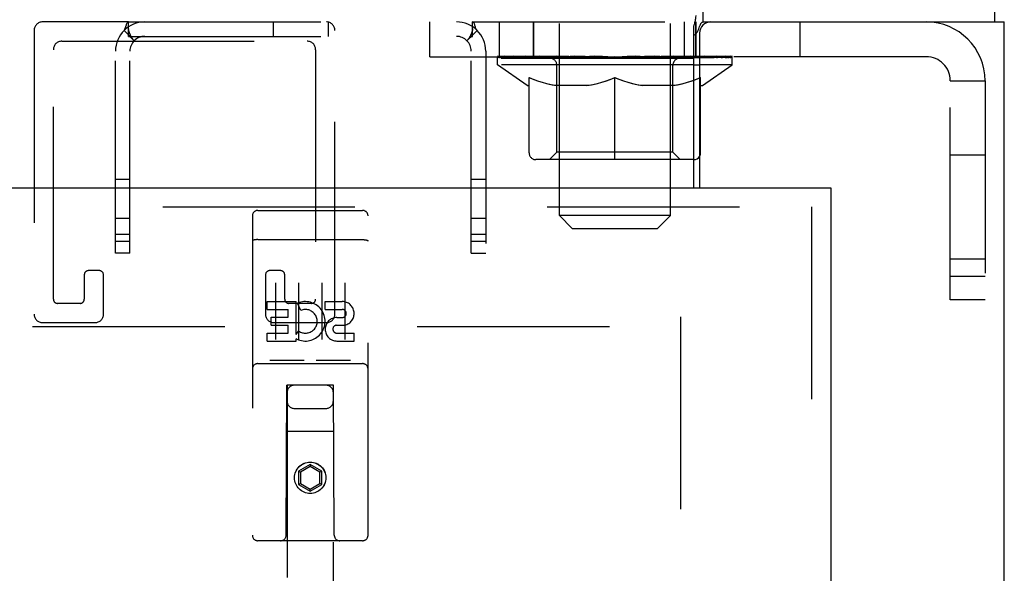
# Model space of a CAD drawing. Header units: inches. Extents: x 0 to 189, y 0 to 122.
# Tile 40 of 51: x 85.18 to 90.5, y 82.74 to 85.73. Entities that reach past the tile are written whole.
import ezdxf

# ---------------------------------------------------------------- set-up
doc = ezdxf.new("R2010")
doc.units = ezdxf.units.IN
doc.header["$LTSCALE"] = 10.388889
doc.header["$MEASUREMENT"] = 0
doc.linetypes.add('HIDDEN', pattern=[0.2, 0.1, -0.1])
doc.layers.get('0').update_dxf_attribs({"linetype": 'CONTINUOUS'})
doc.layers.add('DEFAULT_2', color=8, linetype='HIDDEN')
doc.layers.add('DOOR_ASSEMBLY', color=7, linetype='CONTINUOUS')

msp = doc.modelspace()

# ---------------------------------------------------------------- linework, layer by layer
at = {"color": 7, "linetype": 'Continuous'}
for p, q in [((88.8749, 85.7225), (88.8749, 85.8265)), ((90.45, 85.7225), (90.45, 85.8265)), ((88.8749, 85.7225), (88.916, 85.7225)), ((88.825, 85.4898), (88.856, 85.4898))]:
    msp.add_line(p, q, dxfattribs=at)
at = {"color": 3, "linetype": 'Continuous'}
for p, q in [((88.825, 84.8265), (88.825, 85.7019)), ((88.916, 85.7225), (90.502, 85.7225)), ((90.502, 7.1905), (90.502, 85.7225)), ((88.856, 85.6625), (88.856, 84.8265)), ((88.856, 85.5345), (88.825, 85.5345))]:
    msp.add_line(p, q, dxfattribs=at)
msp.add_lwpolyline([(88.825, 85.7019), (88.826, 85.7042), (88.8272, 85.7071), (88.8284, 85.7106), (88.8297, 85.7147), (88.8309, 85.7194), (88.8321, 85.7245), (88.8331, 85.7296), (88.834, 85.7349), (88.8349, 85.7404), (88.8358, 85.746), (88.8374, 85.7572)], dxfattribs=at)
at = {"color": 7, "linetype": 'Continuous'}
for points in [[(88.825, 85.6505), (88.8271, 85.6516), (88.8291, 85.6528), (88.8311, 85.6542), (88.8329, 85.6556), (88.8347, 85.6572), (88.8364, 85.6588), (88.838, 85.6607), (88.8396, 85.6626), (88.8412, 85.6648), (88.8428, 85.6671), (88.8443, 85.6697), (88.8458, 85.6724), (88.8473, 85.6753), (88.8487, 85.6783), (88.8499, 85.6813), (88.8511, 85.6843), (88.8523, 85.6875), (88.8535, 85.6907), (88.8558, 85.6973)], [(88.8558, 85.6973), (88.857, 85.7005), (88.8581, 85.7036), (88.8593, 85.7066), (88.8605, 85.7094), (88.8618, 85.712), (88.8631, 85.7144), (88.8644, 85.7164), (88.8658, 85.7182), (88.8674, 85.7197), (88.869, 85.7209), (88.8706, 85.7217), (88.8721, 85.7222), (88.8736, 85.7225), (88.8749, 85.7225)], [(88.825, 85.4079), (88.8359, 85.4117), (88.856, 85.4195)]]:
    msp.add_lwpolyline(points, dxfattribs=at)
at = {"color": 3, "linetype": 'Continuous'}
msp.add_arc((88.916, 85.6625), 0.06, 90, 180, dxfattribs=at)
at = {"color": 7, "linetype": 'Continuous'}
msp.add_arc((88.8244, 85.0153), 0.0371, 270.9119, 328.4889, dxfattribs=at)
msp.add_ellipse((88.398, 85.5365), major_axis=(0.6333, -0.0294), ratio=0.038841, start_param=0.764028, end_param=0.81741, dxfattribs=at)
at = {"layer": 'DEFAULT_2', "color": 8, "linetype": 'HIDDEN'}
for p, q in [((85.7703, 85.7225), (85.3064, 85.7225)), ((85.7703, 85.6445), (85.7703, 85.7225)), ((85.7703, 85.7225), (87.6297, 85.7225)), ((86.5523, 85.7225), (86.5523, 85.6445)), ((86.8483, 85.7225), (86.8483, 85.6445)), ((87.398, 85.5345), (87.398, 85.7225)), ((87.6297, 85.6445), (87.6297, 85.7225)), ((87.6297, 85.7225), (88.8749, 85.7225)), ((87.773, 85.7225), (87.773, 85.5345)), ((87.958, 85.5345), (87.958, 85.7225)), ((87.9605, 85.5345), (87.9605, 85.7225)), ((88.098, 84.6755), (88.098, 85.7465)), ((88.698, 84.6755), (88.698, 85.7465)), ((88.773, 85.7225), (88.773, 85.5345)), ((88.8355, 85.5345), (88.8355, 85.7225)), ((88.838, 85.5345), (88.838, 85.7225)), ((89.398, 85.7225), (89.398, 85.5345)), ((85.2604, 85.6765), (85.2604, 84.1435)), ((85.7463, 85.6763), (85.8014, 85.6211)), ((85.7703, 85.6445), (87.6297, 85.6445)), ((86.8854, 84.1435), (86.8854, 85.6765)), ((87.6537, 85.6763), (87.5986, 85.6211)), ((85.4104, 85.6185), (86.7354, 85.6185)), ((85.7957, 85.6267), (85.7958, 85.6267)), ((85.3644, 84.2245), (85.3644, 85.5725)), ((85.7, 84.4725), (85.7, 85.5645)), ((85.778, 84.4725), (85.778, 85.5645)), ((86.7814, 85.5725), (86.7814, 84.2245)), ((87.622, 84.4725), (87.622, 85.5645)), ((87.7, 85.5645), (87.7, 84.4725)), ((87.398, 85.5345), (88.825, 85.5345)), ((87.7647, 85.4898), (87.7647, 85.5365)), ((87.924, 85.3783), (87.7647, 85.4898)), ((88.825, 85.4898), (87.7647, 85.4898)), ((87.7743, 85.5299), (87.7743, 85.5365)), ((87.783, 85.5266), (87.783, 85.5299)), ((87.783, 85.5266), (89.013, 85.5266)), ((87.7919, 85.5266), (87.7919, 85.5299)), ((87.7928, 85.5266), (87.7928, 85.5299)), ((87.8029, 85.5299), (87.8029, 85.5365)), ((87.8192, 85.5266), (87.8192, 85.5299)), ((87.821, 85.5266), (87.821, 85.5299)), ((87.8496, 85.5299), (87.8496, 85.5365)), ((87.864, 85.5266), (87.864, 85.5299)), ((87.8667, 85.5266), (87.8667, 85.5299)), ((88.0711, 85.5296), (87.8697, 85.5296)), ((87.9129, 85.5299), (87.9129, 85.5365)), ((87.9142, 85.5266), (87.9142, 85.5296)), ((87.915, 85.5266), (87.915, 85.5296)), ((87.918, 85.5266), (87.918, 85.5296)), ((87.9251, 85.5266), (87.9251, 85.5299)), ((87.9252, 85.5266), (87.9252, 85.5296)), ((87.9286, 85.5266), (87.9286, 85.5299)), ((87.932, 85.5266), (87.932, 85.5306)), ((87.9363, 85.5266), (87.9363, 85.5296)), ((87.9505, 85.5266), (87.9505, 85.5296)), ((87.9686, 85.5266), (87.9686, 85.5296)), ((87.9691, 85.5266), (87.9691, 85.5323)), ((87.9895, 85.5266), (87.9895, 85.5296)), ((87.9895, 85.5266), (87.9895, 85.5296)), ((87.9909, 85.5299), (87.9909, 85.5365)), ((88.0006, 85.5266), (88.0006, 85.5299)), ((88.0048, 85.5266), (88.0048, 85.5299)), ((88.014, 85.5266), (88.014, 85.5296)), ((88.0253, 85.5266), (88.0253, 85.5338)), ((88.0408, 85.5266), (88.0408, 85.5296)), ((88.0438, 85.5266), (88.0438, 85.5296)), ((88.0711, 85.5266), (88.0711, 85.5296)), ((88.1381, 85.5296), (88.0761, 85.5296)), ((88.0814, 85.5299), (88.0814, 85.5365)), ((88.0852, 85.018), (88.0852, 85.4868)), ((88.0882, 85.5266), (88.0882, 85.5299)), ((88.0928, 85.5266), (88.0928, 85.5299)), ((88.0988, 85.5266), (88.0988, 85.535)), ((88.103, 85.5266), (88.103, 85.5296)), ((88.1139, 85.5266), (88.1139, 85.5296)), ((88.1381, 85.5266), (88.1381, 85.5296)), ((88.2129, 85.5296), (88.1538, 85.5296)), ((88.1741, 85.5266), (88.1741, 85.5296)), ((88.1814, 85.5299), (88.1814, 85.5365)), ((88.1851, 85.5266), (88.1851, 85.5299)), ((88.1875, 85.5266), (88.1875, 85.5358)), ((88.1902, 85.5266), (88.1902, 85.5299)), ((88.1976, 85.5266), (88.1976, 85.53)), ((88.213, 85.5266), (88.213, 85.5296)), ((88.2935, 85.5296), (88.239, 85.5296)), ((88.2521, 85.5266), (88.2521, 85.5296)), ((88.2836, 85.5296), (88.398, 85.5365)), ((88.288, 85.5299), (88.288, 85.5365)), ((88.2886, 85.5364), (88.288, 85.5365)), ((88.2885, 85.5266), (88.2885, 85.5299)), ((88.2886, 85.5299), (88.2886, 85.5364)), ((88.2924, 85.5266), (88.2924, 85.5301)), ((88.2935, 85.5266), (88.2935, 85.5296)), ((88.2939, 85.5266), (88.2939, 85.5299)), ((88.3771, 85.5296), (88.329, 85.5296)), ((88.3345, 85.5266), (88.3345, 85.5296)), ((88.3772, 85.5266), (88.3772, 85.5296)), ((88.3954, 85.53), (88.3953, 85.5299)), ((88.3953, 85.5266), (88.3953, 85.5299)), ((88.3954, 85.5266), (88.3954, 85.53)), ((88.398, 85.5299), (88.398, 85.5365)), ((88.4005, 85.5266), (88.4005, 85.53)), ((88.4005, 85.53), (88.4007, 85.5299)), ((88.4007, 85.5266), (88.4007, 85.5299)), ((88.4025, 85.5296), (88.467, 85.5296)), ((88.4188, 85.5266), (88.4188, 85.5296)), ((88.4349, 85.5296), (88.4349, 85.5343)), ((88.4349, 85.5343), (88.5124, 85.5296)), ((88.4561, 85.5296), (88.4561, 85.533)), ((88.4615, 85.5266), (88.4615, 85.5296)), ((88.5021, 85.5266), (88.5021, 85.5299)), ((88.5025, 85.5266), (88.5025, 85.5296)), ((88.5025, 85.5296), (88.557, 85.5296)), ((88.5035, 85.5266), (88.5035, 85.5301)), ((88.5074, 85.5364), (88.5079, 85.5365)), ((88.5074, 85.5299), (88.5074, 85.5364)), ((88.5074, 85.5266), (88.5074, 85.5299)), ((88.5079, 85.5299), (88.5079, 85.5365)), ((88.5439, 85.5266), (88.5439, 85.5296)), ((88.583, 85.5266), (88.583, 85.5296)), ((88.583, 85.5296), (88.6422, 85.5296)), ((88.5983, 85.5266), (88.5983, 85.53)), ((88.6058, 85.5266), (88.6058, 85.5299)), ((88.6085, 85.5266), (88.6085, 85.5358)), ((88.6109, 85.5266), (88.6109, 85.5299)), ((88.6146, 85.5299), (88.6146, 85.5365)), ((88.6218, 85.5266), (88.6218, 85.5296)), ((88.6579, 85.5266), (88.6579, 85.5296)), ((88.6579, 85.5296), (88.7199, 85.5296)), ((88.682, 85.5266), (88.682, 85.5296)), ((88.693, 85.5266), (88.693, 85.5296)), ((88.6971, 85.5266), (88.6971, 85.535)), ((88.7031, 85.5266), (88.7031, 85.5299)), ((88.7078, 85.5266), (88.7078, 85.5299)), ((88.7107, 85.018), (88.7107, 85.4868)), ((88.7146, 85.5299), (88.7146, 85.5365)), ((88.7249, 85.5266), (88.7249, 85.5296)), ((88.7249, 85.5296), (88.9262, 85.5296)), ((88.7521, 85.5266), (88.7521, 85.5296)), ((88.7552, 85.5266), (88.7552, 85.5296)), ((88.7707, 85.5266), (88.7707, 85.5338)), ((88.7819, 85.5266), (88.7819, 85.5296)), ((88.7912, 85.5266), (88.7912, 85.5299)), ((88.7954, 85.5266), (88.7954, 85.5299)), ((88.805, 85.5299), (88.805, 85.5365)), ((88.8065, 85.5266), (88.8065, 85.5296)), ((88.8065, 85.5266), (88.8065, 85.5296)), ((88.8269, 85.5266), (88.8269, 85.5323)), ((88.8273, 85.5266), (88.8273, 85.5296)), ((88.8454, 85.5266), (88.8454, 85.5296)), ((90.08, 85.5345), (88.856, 85.5345)), ((89.0312, 85.4898), (88.856, 85.4898)), ((88.8597, 85.5266), (88.8597, 85.5296)), ((88.864, 85.5266), (88.864, 85.5306)), ((88.8674, 85.5266), (88.8674, 85.5299)), ((88.8708, 85.5266), (88.8708, 85.5299)), ((88.8708, 85.5266), (88.8708, 85.5296)), ((88.8719, 85.3783), (89.0312, 85.4898)), ((88.878, 85.5266), (88.878, 85.5296)), ((88.881, 85.5266), (88.881, 85.5296)), ((88.8817, 85.5266), (88.8817, 85.5296)), ((88.8831, 85.5299), (88.8831, 85.5365)), ((88.9292, 85.5266), (88.9292, 85.5299)), ((88.9319, 85.5266), (88.9319, 85.5299)), ((88.9464, 85.5299), (88.9464, 85.5365)), ((88.975, 85.5266), (88.975, 85.5299)), ((88.9768, 85.5266), (88.9768, 85.5299)), ((88.9931, 85.5299), (88.9931, 85.5365)), ((89.0032, 85.5266), (89.0032, 85.5299)), ((89.0041, 85.5266), (89.0041, 85.5299)), ((89.013, 85.5266), (89.013, 85.5299)), ((89.0216, 85.5299), (89.0216, 85.5365)), ((89.0312, 85.4898), (89.0312, 85.5365)), ((87.924, 85.3783), (87.9345, 85.3783)), ((87.9345, 85.0153), (87.9345, 85.4216)), ((88.2567, 85.3783), (88.0768, 85.3783)), ((88.398, 84.9782), (88.398, 85.422)), ((88.7191, 85.3783), (88.5393, 85.3783)), ((88.856, 85.4195), (88.8615, 85.4216)), ((88.8615, 85.0153), (88.8615, 85.4216)), ((88.8615, 85.3783), (88.8719, 85.3783)), ((90.21, 84.2215), (90.21, 85.4045)), ((90.21, 85.4045), (90.398, 85.4045)), ((90.398, 85.4045), (90.398, 84.2215)), ((88.0852, 85.018), (88.0454, 84.9782)), ((88.7107, 85.018), (88.0852, 85.018)), ((88.7107, 85.018), (88.7506, 84.9782)), ((88.8244, 84.9782), (87.9716, 84.9782)), ((90.21, 85.0035), (90.398, 85.0035)), ((85.778, 84.8705), (85.7, 84.8705)), ((87.7, 84.8705), (87.622, 84.8705)), ((85.778, 84.66), (85.7, 84.66)), ((87.7, 84.66), (87.622, 84.66)), ((88.167, 84.6065), (88.098, 84.6755)), ((88.698, 84.6755), (88.098, 84.6755)), ((88.629, 84.6065), (88.698, 84.6755)), ((88.167, 84.6065), (88.629, 84.6065)), ((85.778, 84.5745), (85.7, 84.5745)), ((85.778, 84.535), (85.7, 84.535)), ((87.7, 84.5745), (87.622, 84.5745)), ((87.7, 84.535), (87.622, 84.535)), ((85.778, 84.4725), (85.7, 84.4725)), ((87.622, 84.4725), (87.7, 84.4725)), ((90.21, 84.4415), (90.398, 84.4415)), ((85.6124, 84.3785), (85.5544, 84.3785)), ((86.5914, 84.3785), (86.5334, 84.3785)), ((85.5314, 84.3555), (85.5314, 84.2245)), ((85.6354, 84.1435), (85.6354, 84.3555)), ((86.5104, 84.3555), (86.5104, 84.1435)), ((86.6144, 84.2245), (86.6144, 84.3555)), ((90.398, 84.3465), (90.21, 84.3465)), ((90.398, 84.2215), (90.21, 84.2215)), ((85.5084, 84.2015), (85.3874, 84.2015)), ((86.7584, 84.2015), (86.6374, 84.2015)), ((88.752, 84.1285), (88.752, 8.7845)), ((68.63, 84.0765), (88.752, 84.0765)), ((85.3064, 84.0975), (85.5894, 84.0975)), ((86.5564, 84.0975), (86.8394, 84.0975))]:
    msp.add_line(p, q, dxfattribs=at)
for points in [[(85.7463, 85.6763), (85.7489, 85.6795), (85.7512, 85.6835), (85.7532, 85.688), (85.7549, 85.6928), (85.7563, 85.6975)], [(85.7563, 85.6975), (85.7589, 85.7063), (85.7602, 85.7103), (85.7615, 85.7138), (85.7629, 85.7169), (85.7645, 85.7193), (85.7663, 85.7211), (85.7682, 85.7222), (85.7703, 85.7225)], [(87.6537, 85.6763), (87.6514, 85.6791), (87.6493, 85.6824), (87.6475, 85.6863), (87.6459, 85.6904), (87.6446, 85.6946), (87.6433, 85.6987), (87.6421, 85.7027), (87.641, 85.7065), (87.64, 85.7098), (87.6389, 85.7129), (87.6376, 85.7158), (87.6362, 85.7182), (87.6348, 85.7201), (87.6332, 85.7214), (87.6315, 85.7223), (87.6297, 85.7225)], [(85.7703, 85.6845), (85.7703, 85.6848), (85.7702, 85.6853), (85.7702, 85.6854), (85.7702, 85.6853), (85.7703, 85.6849), (85.7703, 85.6843), (85.7703, 85.6836), (85.7703, 85.6829)], [(85.7958, 85.6267), (85.7955, 85.627), (85.7951, 85.6274), (85.7946, 85.6281), (85.7941, 85.6288), (85.7935, 85.6296), (85.7929, 85.6305), (85.7923, 85.6314), (85.7917, 85.6323), (85.7911, 85.6332), (85.7904, 85.6342), (85.7898, 85.6352), (85.7892, 85.6362), (85.7886, 85.6372), (85.788, 85.6383), (85.7873, 85.6394), (85.7867, 85.6405), (85.7861, 85.6416), (85.7855, 85.6427), (85.7849, 85.6438), (85.7843, 85.645), (85.7837, 85.6461), (85.7831, 85.6473), (85.7825, 85.6486), (85.7819, 85.6499), (85.7812, 85.6512), (85.7806, 85.6526), (85.78, 85.654), (85.7793, 85.6554), (85.7787, 85.6568), (85.7782, 85.6582), (85.7776, 85.6596), (85.7771, 85.6609), (85.7766, 85.6622), (85.7761, 85.6635), (85.7756, 85.6648), (85.7752, 85.6661), (85.7748, 85.6673), (85.7744, 85.6685), (85.774, 85.6697), (85.7736, 85.6709), (85.7733, 85.6721), (85.7729, 85.6732), (85.7726, 85.6743), (85.7723, 85.6754), (85.772, 85.6765), (85.7717, 85.6776), (85.7715, 85.6786), (85.7713, 85.6796), (85.771, 85.6806), (85.7708, 85.6816), (85.7707, 85.6825), (85.7705, 85.6834), (85.7704, 85.6842), (85.7703, 85.6845)], [(85.7963, 85.625), (85.7926, 85.6289), (85.7905, 85.631), (85.7882, 85.6333), (85.7858, 85.6357), (85.7832, 85.638), (85.7805, 85.6402), (85.7777, 85.642), (85.775, 85.6434), (85.7726, 85.6443), (85.7703, 85.6445)], [(87.6297, 85.6851), (87.6297, 85.6846), (87.6296, 85.6839), (87.6294, 85.6832), (87.6293, 85.6823), (87.6291, 85.6814), (87.6289, 85.6805), (87.6287, 85.6795), (87.6285, 85.6786), (87.6282, 85.6776), (87.628, 85.6766), (87.6277, 85.6756), (87.6275, 85.6746), (87.6272, 85.6736), (87.6269, 85.6726), (87.6266, 85.6715), (87.6263, 85.6705), (87.6259, 85.6694), (87.6256, 85.6684), (87.6252, 85.6673), (87.6249, 85.6662), (87.6245, 85.6652), (87.6241, 85.6641), (87.6237, 85.663), (87.6233, 85.6619), (87.6228, 85.6607), (87.6224, 85.6596), (87.6219, 85.6584), (87.6214, 85.6572), (87.6209, 85.656), (87.6204, 85.6548), (87.6198, 85.6535), (87.6192, 85.6522), (87.6186, 85.6508), (87.6179, 85.6494), (87.6173, 85.6481), (87.6166, 85.6467), (87.6159, 85.6454), (87.6152, 85.6441), (87.6146, 85.6429), (87.6139, 85.6417), (87.6133, 85.6405), (87.6127, 85.6394), (87.6121, 85.6383), (87.6114, 85.6373), (87.6108, 85.6363), (87.6102, 85.6353), (87.6096, 85.6343), (87.609, 85.6333), (87.6084, 85.6324), (87.6078, 85.6315), (87.6072, 85.6306), (87.6066, 85.6298), (87.606, 85.629), (87.6055, 85.6283), (87.605, 85.6277), (87.6046, 85.6271), (87.6045, 85.627)], [(87.6074, 85.6288), (87.6094, 85.631), (87.6117, 85.6333), (87.6142, 85.6357), (87.6168, 85.638), (87.6195, 85.6402), (87.6223, 85.642), (87.625, 85.6434), (87.6274, 85.6443), (87.6297, 85.6445)], [(87.6298, 85.6854), (87.6298, 85.6854), (87.6297, 85.6851)], [(87.6297, 85.6825), (87.6297, 85.6829), (87.6297, 85.6836), (87.6297, 85.6842), (87.6297, 85.6848), (87.6297, 85.6852), (87.6298, 85.6854)], [(85.7935, 85.629), (85.7942, 85.6283), (85.7947, 85.6278), (85.7952, 85.6273), (85.7956, 85.6269), (85.7957, 85.6267)], [(85.8014, 85.6211), (85.801, 85.621), (85.8002, 85.6214), (85.7992, 85.6222), (85.7979, 85.6234), (85.7963, 85.625)], [(87.5986, 85.6211), (87.599, 85.621), (87.5998, 85.6214), (87.6008, 85.6222), (87.602, 85.6233), (87.6036, 85.6249), (87.6074, 85.6288)], [(87.6045, 85.627), (87.6043, 85.6268), (87.6042, 85.6266), (87.6043, 85.6268), (87.6046, 85.6271), (87.605, 85.6275), (87.6056, 85.6281), (87.6062, 85.6287)], [(87.9345, 85.4216), (87.9603, 85.4116), (87.9857, 85.4028), (88.0107, 85.395), (88.0353, 85.3883), (88.0599, 85.3828), (88.0844, 85.3783)], [(88.0768, 85.3783), (88.0534, 85.3829), (88.0299, 85.3886), (88.0064, 85.3952), (87.9827, 85.4027), (87.9588, 85.4113), (87.9345, 85.4207)], [(88.247, 85.3783), (88.2719, 85.3828), (88.2968, 85.3885), (88.3217, 85.3953), (88.3468, 85.4031), (88.3722, 85.412), (88.398, 85.422)], [(88.398, 85.4203), (88.3737, 85.4109), (88.3497, 85.4024), (88.3262, 85.3949), (88.3029, 85.3884), (88.2798, 85.3829), (88.2567, 85.3783)], [(88.398, 85.422), (88.424, 85.4119), (88.4496, 85.403), (88.4747, 85.3952), (88.4996, 85.3884), (88.5243, 85.3828), (88.549, 85.3783)], [(88.5393, 85.3783), (88.516, 85.3829), (88.4927, 85.3885), (88.4694, 85.395), (88.4459, 85.4025), (88.4221, 85.4109), (88.398, 85.4203)], [(88.7116, 85.3783), (88.7362, 85.3828), (88.761, 85.3884), (88.7857, 85.3951), (88.8107, 85.4029), (88.825, 85.4079)], [(88.8615, 85.4207), (88.837, 85.4112), (88.8129, 85.4026), (88.7892, 85.3951), (88.7657, 85.3885), (88.7424, 85.3829), (88.7191, 85.3783)]]:
    msp.add_lwpolyline(points, dxfattribs=at)
for centre, radius, start, end in [((85.3064, 85.6765), 0.046, 90, 180), ((85.858, 85.5645), 0.158, 90, 180), ((86.8394, 85.6765), 0.046, 0, 90), ((87.542, 85.5645), 0.158, 0, 90), ((90.08, 85.4045), 0.318, 0, 90), ((85.858, 85.5645), 0.08, 90, 180), ((87.542, 85.5645), 0.08, 0, 90), ((85.4104, 85.5725), 0.046, 90, 180), ((86.7354, 85.5725), 0.046, 0, 90), ((88.0454, 85.4868), 0.0398, 0, 90), ((88.7506, 85.4868), 0.0398, 90, 180), ((90.08, 85.4045), 0.13, 0, 90), ((87.9716, 85.0153), 0.0371, 180, 270), ((88.8244, 85.0153), 0.0371, 328.4889, 360), ((88.8244, 85.0153), 0.0371, 270, 270.9119), ((85.5544, 84.3555), 0.023, 90, 180), ((85.6124, 84.3555), 0.023, 0, 90), ((86.5334, 84.3555), 0.023, 90, 180), ((86.5914, 84.3555), 0.023, 0, 90), ((85.3874, 84.2245), 0.023, 180, 270), ((85.5084, 84.2245), 0.023, 270, 360), ((86.6374, 84.2245), 0.023, 180, 270), ((86.7584, 84.2245), 0.023, 270, 360), ((85.3064, 84.1435), 0.046, 180, 270), ((85.5894, 84.1435), 0.046, 270, 360), ((86.5564, 84.1435), 0.046, 180, 270), ((86.8394, 84.1435), 0.046, 270, 360)]:
    msp.add_arc(centre, radius, start, end, dxfattribs=at)
for centre, major_axis, ratio, start_param, end_param in [((88.398, 85.5365), (0.6333, 0.0067), 0.05963, 2.96643, 3.140963), ((87.7449, 85.5246), (0.1981, 0), 0.060556, 0.430652, 1.470503), ((88.398, 85.5365), (0.6333, 0), 0.060556, 3.141593, 3.316126), ((87.7449, 85.5179), (0.1981, 0.0021), 0.05963, 1.376596, 1.469874), ((88.398, 85.5365), (0.6333, 0.0132), 0.05688, 2.791345, 2.965878), ((87.7206, 85.5246), (0.1981, 0.0021), 0.05963, 0.25549, 1.295341), ((87.789, 85.5246), (0.1981, -0.0021), 0.05963, 0.605815, 1.645666), ((88.398, 85.5365), (0.6333, -0.0067), 0.05963, -2.96643, -2.791898), ((87.789, 85.5179), (0.1981, 0), 0.060556, 1.551758, 1.645036), ((87.7206, 85.5179), (0.1981, 0.0041), 0.05688, 1.20151, 1.294789), ((87.7902, 85.5202), (0.1643, 0.0017), 0.05963, 1.065228, 1.614276), ((87.7705, 85.5202), (0.1643, 0.0034), 0.05688, 0.890143, 1.43919), ((87.8284, 85.5202), (0.1643, 0), 0.060556, 1.240391, 1.789438), ((88.398, 85.5365), (0.6333, 0.0192), 0.052395, 2.616403, 2.790936), ((87.7168, 85.5246), (0.1981, 0.0041), 0.05688, 0.080405, 1.120256), ((87.8517, 85.5246), (0.1981, -0.0041), 0.05688, 0.7809, 1.820751), ((88.398, 85.5365), (0.6333, -0.0132), 0.05688, -2.791345, -2.616812), ((87.8517, 85.5179), (0.1981, -0.0021), 0.05963, 1.72692, 1.820198), ((87.7168, 85.5179), (0.1981, 0.006), 0.052395, 1.026568, 1.119847), ((87.7698, 85.5202), (0.1643, 0.005), 0.052395, 0.715201, 1.264248), ((87.884, 85.5202), (0.1643, -0.0017), 0.05963, 1.415553, 1.9646), ((88.398, 85.5365), (0.6333, 0.0247), 0.046319, 2.441654, 2.616187), ((87.931, 85.5246), (0.1981, -0.006), 0.052395, 0.955842, 1.995693), ((87.7338, 85.5246), (0.1981, 0.006), 0.052395, -0.094537, 0.945314), ((88.398, 85.5365), (0.6333, -0.0192), 0.052395, -2.616403, -2.44187), ((87.931, 85.5179), (0.1981, -0.0041), 0.05688, 1.902006, 1.995284), ((87.7338, 85.5179), (0.1981, 0.0077), 0.046319, 0.851819, 0.945098), ((87.7882, 85.5202), (0.1643, 0.0064), 0.046319, 0.540452, 1.089499), ((87.9551, 85.5202), (0.1643, -0.0034), 0.05688, 1.590638, 2.139686), ((88.398, 85.5365), (0.6333, 0.0294), 0.038841, 2.267123, 2.441656), ((88.0244, 85.5246), (0.1981, -0.0077), 0.046319, 1.130591, 2.170442), ((87.771, 85.5246), (0.1981, 0.0077), 0.046319, -0.269286, 0.770565), ((88.398, 85.5365), (0.6333, -0.0247), 0.046319, -2.441654, -2.267121), ((88.0244, 85.5179), (0.1981, -0.006), 0.052395, 2.076947, 2.170226), ((87.771, 85.5179), (0.1981, 0.0092), 0.038841, 0.677289, 0.770567), ((87.8252, 85.5202), (0.1643, 0.0076), 0.038841, 0.365921, 0.914969), ((88.0397, 85.5202), (0.1643, -0.005), 0.052395, 1.76558, 2.314627), ((88.398, 85.5365), (0.6333, 0.0332), 0.030195, 2.09281, 2.267343), ((88.1292, 85.5246), (0.1981, -0.0092), 0.038841, 1.305122, 2.344973), ((87.8272, 85.5246), (0.1981, 0.0092), 0.038841, -0.443817, 0.596034), ((88.398, 85.5365), (0.6333, -0.0294), 0.038841, -2.267123, -2.092591), ((88.1292, 85.5179), (0.1981, -0.0077), 0.046319, 2.251696, 2.344975), ((87.8272, 85.5179), (0.1981, 0.0104), 0.030195, 0.502975, 0.596254), ((87.8795, 85.5202), (0.1643, 0.0086), 0.030195, 0.191608, 0.740655), ((88.1351, 85.5202), (0.1643, -0.0064), 0.046319, 1.940329, 2.489376), ((87.9007, 85.5246), (0.1981, 0.0104), 0.030195, -0.61813, 0.421721), ((88.398, 85.5365), (0.6333, 0.0361), 0.020645, 1.918687, 2.09322), ((88.2422, 85.5246), (0.1981, -0.0104), 0.030195, 1.479435, 2.519286), ((88.398, 85.5365), (0.6333, -0.0332), 0.030195, -2.09281, -1.918277), ((88.2422, 85.5179), (0.1981, -0.0092), 0.038841, 2.426227, 2.519505), ((87.9007, 85.5179), (0.1981, 0.0113), 0.020645, 0.328852, 0.422131), ((87.9496, 85.5202), (0.1643, 0.0094), 0.020645, 0.017485, 0.566532), ((88.2386, 85.5202), (0.1643, -0.0076), 0.038841, 2.11486, 2.663907), ((87.9894, 85.5246), (0.1981, 0.0113), 0.020645, -0.792253, 0.247598), ((88.398, 85.5365), (0.6333, 0.0378), 0.010478, 1.744704, 1.919237), ((88.3599, 85.5246), (0.1981, -0.0113), 0.020645, 1.653558, 2.693409), ((88.398, 85.5365), (0.6333, -0.0361), 0.020645, -1.918687, -1.744154), ((88.3599, 85.5179), (0.1981, -0.0104), 0.030195, 2.60054, 2.693819), ((87.9894, 85.5179), (0.1981, 0.0118), 0.010478, 0.154869, 0.248148), ((88.0334, 85.5202), (0.1643, 0.0098), 0.010478, 6.126688, 6.675735), ((88.3469, 85.5202), (0.1643, -0.0086), 0.030195, 2.289173, 2.83822), ((88.0904, 85.5246), (0.1981, 0.0118), 0.010478, -0.966236, -0.000846), ((88.4787, 85.5246), (0.1981, -0.0118), 0.010478, 1.827541, 2.867392), ((88.398, 85.5365), (0.6333, -0.0378), 0.010478, -1.744704, -1.563007), ((88.4787, 85.5179), (0.1981, -0.0113), 0.020645, 2.774664, 2.867942), ((88.4568, 85.5202), (0.1643, -0.0094), 0.020645, 2.463296, 3.012344), ((88.3172, 85.5246), (0.1981, 0.0118), 0.010478, 0.274201, 1.314052), ((88.2312, 85.5202), (0.1643, 0.0098), 0.010478, -0.000483, 0.504314), ((88.2008, 85.5179), (0.1981, 0.0118), 0.010478, 0.099668, 0.192946), ((88.398, 85.5365), (0.6333, 0.0378), 0.010478, -1.571421, -1.396888), ((88.5648, 85.5202), (0.1643, -0.0098), 0.010478, 2.637279, 3.14189), ((88.5951, 85.5179), (0.1981, -0.0118), 0.010478, 2.74231, 2.948646), ((88.4361, 85.5246), (0.1981, 0.0113), 0.020645, 0.448184, 1.488034), ((88.3392, 85.5202), (0.1643, 0.0094), 0.020645, 0.129249, 0.678296), ((88.3172, 85.5179), (0.1981, 0.0113), 0.020645, 0.273651, 0.366929), ((88.7055, 85.5246), (0.1981, -0.0118), 0.010478, -3.140747, -2.175357), ((88.398, 85.5365), (0.6333, 0.0361), 0.020645, -1.397439, -1.222906), ((88.398, 85.5365), (0.6333, -0.0378), 0.010478, 1.222355, 1.396888), ((88.5538, 85.5246), (0.1981, 0.0104), 0.030195, 0.622307, 1.662158), ((88.4491, 85.5202), (0.1643, 0.0086), 0.030195, 0.303372, 0.852419), ((88.7626, 85.5202), (0.1643, -0.0098), 0.010478, 2.749043, 3.29809), ((88.8066, 85.5246), (0.1981, -0.0113), 0.020645, 2.893995, 3.933846), ((88.4361, 85.5179), (0.1981, 0.0104), 0.030195, 0.447774, 0.541052), ((88.8066, 85.5179), (0.1981, -0.0118), 0.010478, 2.893445, 2.986723), ((88.6668, 85.5246), (0.1981, 0.0092), 0.038841, 0.79662, 1.836471), ((88.398, 85.5365), (0.6333, 0.0332), 0.030195, -1.223315, -1.048783), ((88.398, 85.5365), (0.6333, -0.0361), 0.020645, 1.048373, 1.222906), ((88.5574, 85.5202), (0.1643, 0.0076), 0.038841, 0.477686, 1.026733), ((88.8463, 85.5202), (0.1643, -0.0094), 0.020645, 2.57506, 3.124108), ((88.8953, 85.5246), (0.1981, -0.0104), 0.030195, 2.719872, 3.759723), ((88.7716, 85.5246), (0.1981, 0.0077), 0.046319, 0.971151, 2.011002), ((88.5538, 85.5179), (0.1981, 0.0092), 0.038841, 0.622087, 0.715366), ((88.8953, 85.5179), (0.1981, -0.0113), 0.020645, 2.719462, 2.812741), ((88.398, 85.5365), (0.6333, 0.0294), 0.038841, -1.049002, -0.874469), ((88.398, 85.5365), (0.6333, -0.0332), 0.030195, 0.87425, 1.048783), ((88.6608, 85.5202), (0.1643, 0.0064), 0.046319, 0.652216, 1.201263), ((88.865, 85.5246), (0.1981, 0.006), 0.052395, 1.1459, 2.185751), ((88.9164, 85.5202), (0.1643, -0.0086), 0.030195, 2.400937, 2.949985), ((88.9688, 85.5246), (0.1981, -0.0092), 0.038841, 2.545558, 3.585409), ((88.7563, 85.5202), (0.1643, 0.005), 0.052395, 0.826965, 1.376012), ((88.6668, 85.5179), (0.1981, 0.0077), 0.046319, 0.796618, 0.889896), ((88.9688, 85.5179), (0.1981, -0.0104), 0.030195, 2.545339, 2.638617), ((88.9443, 85.5246), (0.1981, 0.0041), 0.05688, 1.320842, 2.360692), ((88.398, 85.5365), (0.6333, 0.0247), 0.046319, -0.874471, -0.699939), ((88.398, 85.5365), (0.6333, -0.0294), 0.038841, 0.81741, 0.874469), ((89.025, 85.5246), (0.1981, -0.0077), 0.046319, 2.371028, 3.410879), ((88.9708, 85.5202), (0.1643, -0.0076), 0.038841, 2.226624, 2.775671), ((89.0069, 85.5246), (0.1981, 0.0021), 0.05963, 1.495927, 2.535778), ((88.8409, 85.5202), (0.1643, 0.0034), 0.05688, 1.001907, 1.550954), ((88.398, 85.5365), (0.6333, -0.0294), 0.038841, 0.699936, 0.764028), ((89.0622, 85.5246), (0.1981, -0.006), 0.052395, 2.196279, 3.23613), ((89.0077, 85.5202), (0.1643, -0.0064), 0.046319, 2.052093, 2.601141), ((88.7716, 85.5179), (0.1981, 0.006), 0.052395, 0.971367, 1.064645), ((89.025, 85.5179), (0.1981, -0.0092), 0.038841, 2.371026, 2.464304), ((89.0511, 85.5246), (0.1981, 0), 0.060556, 1.671089, 2.71094), ((89.0791, 85.5246), (0.1981, -0.0041), 0.05688, 2.021337, 3.061188), ((88.398, 85.5365), (0.6333, 0.0192), 0.052395, -0.699723, -0.52519), ((88.398, 85.5365), (0.6333, -0.0247), 0.046319, 0.525406, 0.699939), ((89.0754, 85.5246), (0.1981, -0.0021), 0.05963, 1.846251, 2.886102), ((88.912, 85.5202), (0.1643, 0.0017), 0.05963, 1.176993, 1.72604), ((89.0261, 85.5202), (0.1643, -0.005), 0.052395, 1.877344, 2.426392), ((88.9675, 85.5202), (0.1643, 0), 0.060556, 1.352155, 1.901202), ((89.0255, 85.5202), (0.1643, -0.0034), 0.05688, 1.702402, 2.25145), ((89.0057, 85.5202), (0.1643, -0.0017), 0.05963, 1.527317, 2.076364), ((88.865, 85.5179), (0.1981, 0.0041), 0.05688, 1.146309, 1.239587), ((89.0622, 85.5179), (0.1981, -0.0077), 0.046319, 2.196495, 2.289773), ((88.398, 85.5365), (0.6333, 0.0132), 0.05688, -0.524781, -0.350248), ((88.398, 85.5365), (0.6333, -0.0192), 0.052395, 0.350657, 0.52519), ((88.9443, 85.5179), (0.1981, 0.0021), 0.05963, 1.321394, 1.414673), ((89.0791, 85.5179), (0.1981, -0.006), 0.052395, 2.021746, 2.115024), ((88.398, 85.5365), (0.6333, 0.0067), 0.05963, -0.349695, -0.175162), ((88.398, 85.5365), (0.6333, -0.0132), 0.05688, 0.175715, 0.350248), ((89.0069, 85.5179), (0.1981, 0), 0.060556, 1.496556, 1.589835), ((89.0754, 85.5179), (0.1981, -0.0041), 0.05688, 1.846804, 1.940083), ((89.0511, 85.5179), (0.1981, -0.0021), 0.05963, 1.671719, 1.764997), ((88.398, 85.5365), (0.6333, 0), 0.060556, -0.174533, 0), ((88.398, 85.5365), (0.6333, -0.0067), 0.05963, 0.000629, 0.175162)]:
    msp.add_ellipse(centre, major_axis=major_axis, ratio=ratio, start_param=start_param, end_param=end_param, dxfattribs=at)
at = {"layer": 'DOOR_ASSEMBLY', "color": 3, "linetype": 'Continuous'}
for p, q in [((67.255, 84.8265), (89.5645, 84.8265)), ((89.5645, 84.7225), (89.5645, 8.1905))]:
    msp.add_line(p, q, dxfattribs=at)
at = {"layer": 'DOOR_ASSEMBLY', "color": 7, "linetype": 'Continuous'}
msp.add_line((89.5645, 84.8265), (89.5645, 84.7225), dxfattribs=at)
at = {"layer": 'DOOR_ASSEMBLY', "color": 8, "linetype": 'HIDDEN'}
for p, q in [((67.255, 84.7225), (89.5645, 84.7225)), ((86.4695, 84.704), (87.0345, 84.704)), ((89.4605, 84.7225), (89.4605, 8.1905)), ((86.4395, 84.674), (86.4395, 82.949)), ((87.0645, 82.949), (87.0645, 84.674)), ((86.4561, 84.5453), (86.4554, 84.5452)), ((86.4569, 84.5453), (86.4561, 84.5453)), ((86.4576, 84.5454), (86.4569, 84.5453)), ((86.4584, 84.5455), (86.4576, 84.5454)), ((86.4592, 84.5456), (86.4584, 84.5455)), ((86.46, 84.5457), (86.4592, 84.5456)), ((86.4608, 84.5457), (86.46, 84.5457)), ((86.4616, 84.5458), (86.4608, 84.5457)), ((86.4624, 84.5458), (86.4616, 84.5458)), ((86.4632, 84.5459), (86.4624, 84.5458)), ((86.4641, 84.5459), (86.4632, 84.5459)), ((86.4649, 84.546), (86.4641, 84.5459)), ((86.4657, 84.546), (86.4649, 84.546)), ((86.4666, 84.546), (86.4657, 84.546)), ((86.4674, 84.546), (86.4666, 84.546)), ((86.4682, 84.546), (86.4674, 84.546)), ((86.4691, 84.546), (86.4682, 84.546)), ((86.4691, 84.546), (87.0345, 84.546)), ((87.0345, 84.546), (87.0353, 84.546)), ((87.0353, 84.546), (87.0362, 84.546)), ((87.0362, 84.546), (87.037, 84.546)), ((87.037, 84.546), (87.0379, 84.546)), ((87.0379, 84.546), (87.0387, 84.546)), ((87.0387, 84.546), (87.0395, 84.5459)), ((87.0395, 84.5459), (87.0403, 84.5459)), ((87.0403, 84.5459), (87.0412, 84.5459)), ((87.0412, 84.5459), (87.042, 84.5458)), ((87.042, 84.5458), (87.0428, 84.5457)), ((87.0428, 84.5457), (87.0436, 84.5457)), ((87.0436, 84.5457), (87.0444, 84.5456)), ((87.0444, 84.5456), (87.0452, 84.5456)), ((87.0452, 84.5456), (87.046, 84.5455)), ((87.046, 84.5455), (87.0467, 84.5454)), ((87.0467, 84.5454), (87.0475, 84.5453)), ((86.5645, 84.3129), (86.5645, 84.0069)), ((86.6895, 84.3129), (86.6895, 84.0069)), ((86.8145, 84.3129), (86.8145, 84.0069)), ((86.9395, 84.3129), (86.9395, 84.0069)), ((86.5201, 84.1688), (86.5201, 84.2113)), ((86.5201, 84.2113), (86.6763, 84.2113)), ((86.6763, 84.0337), (86.6763, 84.2113)), ((86.8326, 84.1688), (86.8326, 84.2113)), ((86.8326, 84.2113), (86.925, 84.2113)), ((86.5201, 84.1688), (86.6337, 84.1688)), ((86.6337, 84.1264), (86.6337, 84.1688)), ((86.7007, 84.1632), (86.6837, 84.2023)), ((86.8326, 84.1688), (86.925, 84.1688)), ((86.5415, 84.0839), (86.5415, 84.1264)), ((86.5415, 84.1264), (86.6337, 84.1264)), ((86.8964, 84.125), (86.9249, 84.125)), ((86.5415, 84.0839), (86.6337, 84.0839)), ((86.6337, 84.0405), (86.6337, 84.0839)), ((86.6763, 84.0337), (86.6893, 84.0522)), ((86.8925, 84.084), (86.9388, 84.084)), ((86.5201, 83.998), (86.5201, 84.0405)), ((86.5201, 84.0405), (86.6337, 84.0405)), ((86.5201, 83.998), (86.6763, 83.998)), ((86.6763, 83.998), (86.6763, 84.0103)), ((86.6798, 84.0085), (86.6763, 84.0103)), ((86.8964, 84.0405), (86.9888, 84.0405)), ((86.8964, 83.998), (86.9888, 83.998)), ((86.9888, 83.998), (86.9888, 84.0405)), ((86.7131, 83.892), (86.5411, 83.892)), ((86.9631, 83.892), (86.7911, 83.892)), ((86.4695, 83.876), (87.0345, 83.876)), ((86.622, 82.949), (86.6255, 83.759)), ((86.627, 83.759), (86.6255, 83.759)), ((86.627, 83.759), (86.627, 48.6273)), ((86.877, 83.759), (86.627, 83.759)), ((86.877, 48.6273), (86.877, 83.759)), ((86.8785, 83.759), (86.877, 83.759)), ((86.882, 82.949), (86.8785, 83.759)), ((86.667, 83.634), (86.837, 83.634)), ((86.8796, 83.509), (86.6244, 83.509)), ((86.752, 83.3309), (86.6895, 83.2948)), ((86.752, 83.3194), (86.6995, 83.289)), ((86.752, 83.3309), (86.752, 83.3194)), ((86.8145, 83.2948), (86.752, 83.3309)), ((86.8045, 83.289), (86.752, 83.3194)), ((86.6895, 83.2948), (86.6895, 83.2226)), ((86.6895, 83.2948), (86.6995, 83.289)), ((86.6995, 83.289), (86.6995, 83.2284)), ((86.8145, 83.2948), (86.8045, 83.289)), ((86.8045, 83.2284), (86.8045, 83.289)), ((86.8145, 83.2226), (86.8145, 83.2948)), ((86.6895, 83.2226), (86.6995, 83.2284)), ((86.6895, 83.2226), (86.752, 83.1866)), ((86.6995, 83.2284), (86.752, 83.1981)), ((86.752, 83.1981), (86.8045, 83.2284)), ((86.752, 83.1866), (86.8145, 83.2226)), ((86.752, 83.1866), (86.752, 83.1981)), ((86.8145, 83.2226), (86.8045, 83.2284)), ((87.0345, 82.919), (86.4695, 82.919))]:
    msp.add_line(p, q, dxfattribs=at)
for points in [[(86.4554, 84.5452), (86.455, 84.5451), (86.4546, 84.5451), (86.4543, 84.545), (86.4539, 84.545), (86.4535, 84.5449), (86.4532, 84.5448), (86.4528, 84.5448), (86.4525, 84.5447), (86.4521, 84.5447), (86.4518, 84.5446), (86.4515, 84.5445), (86.4511, 84.5445), (86.4508, 84.5444), (86.4505, 84.5443), (86.4501, 84.5443), (86.4498, 84.5442), (86.4495, 84.5441), (86.4492, 84.5441), (86.4489, 84.544), (86.4486, 84.5439), (86.4483, 84.5439), (86.448, 84.5438), (86.4477, 84.5437), (86.4474, 84.5436), (86.4471, 84.5436), (86.4468, 84.5435), (86.4466, 84.5434), (86.4463, 84.5433), (86.446, 84.5432), (86.4458, 84.5432), (86.4455, 84.5431), (86.4453, 84.543), (86.445, 84.5429), (86.4448, 84.5428), (86.4446, 84.5427), (86.4443, 84.5426), (86.4441, 84.5426), (86.4439, 84.5425), (86.4437, 84.5424), (86.4434, 84.5423), (86.4432, 84.5422), (86.443, 84.5421), (86.4428, 84.542), (86.4427, 84.5419), (86.4425, 84.5418), (86.4423, 84.5417), (86.4421, 84.5416), (86.4419, 84.5415), (86.4418, 84.5414), (86.4416, 84.5413), (86.4415, 84.5413), (86.4413, 84.5412), (86.4412, 84.5411), (86.441, 84.541), (86.4409, 84.5409), (86.4408, 84.5408), (86.4407, 84.5407), (86.4406, 84.5406), (86.4404, 84.5405), (86.4403, 84.5404), (86.4402, 84.5403), (86.4402, 84.5402), (86.4401, 84.5401), (86.44, 84.54), (86.4399, 84.5398), (86.4398, 84.5397), (86.4398, 84.5396), (86.4397, 84.5395), (86.4397, 84.5394), (86.4396, 84.5393), (86.4396, 84.5392), (86.4396, 84.5391), (86.4395, 84.539), (86.4395, 84.5389), (86.4395, 84.5388), (86.4395, 84.5387), (86.4395, 84.5386)], [(87.0475, 84.5453), (87.0483, 84.5452), (87.0486, 84.5452), (87.049, 84.5451), (87.0494, 84.5451), (87.0497, 84.545), (87.0501, 84.545), (87.0505, 84.5449), (87.0508, 84.5448), (87.0512, 84.5448), (87.0515, 84.5447), (87.0519, 84.5447), (87.0522, 84.5446), (87.0525, 84.5445), (87.0529, 84.5445), (87.0532, 84.5444), (87.0535, 84.5443), (87.0538, 84.5443), (87.0542, 84.5442), (87.0545, 84.5441), (87.0548, 84.5441), (87.0551, 84.544), (87.0554, 84.5439), (87.0557, 84.5439), (87.056, 84.5438), (87.0563, 84.5437), (87.0566, 84.5436), (87.0569, 84.5436), (87.0571, 84.5435), (87.0574, 84.5434), (87.0577, 84.5433), (87.0579, 84.5432), (87.0582, 84.5432), (87.0585, 84.5431), (87.0587, 84.543), (87.059, 84.5429), (87.0592, 84.5428), (87.0594, 84.5427), (87.0597, 84.5426), (87.0599, 84.5426), (87.0601, 84.5425), (87.0603, 84.5424), (87.0605, 84.5423), (87.0607, 84.5422), (87.0609, 84.5421), (87.0611, 84.542), (87.0613, 84.5419), (87.0615, 84.5418), (87.0617, 84.5417), (87.0619, 84.5416), (87.062, 84.5415), (87.0622, 84.5414), (87.0624, 84.5413), (87.0625, 84.5413), (87.0627, 84.5412), (87.0628, 84.5411), (87.0629, 84.541), (87.0631, 84.5409), (87.0632, 84.5408), (87.0633, 84.5407), (87.0634, 84.5406), (87.0635, 84.5405), (87.0636, 84.5404), (87.0637, 84.5403), (87.0638, 84.5402), (87.0639, 84.5401), (87.064, 84.54), (87.0641, 84.5398), (87.0641, 84.5397), (87.0642, 84.5396), (87.0643, 84.5395), (87.0643, 84.5394), (87.0643, 84.5393), (87.0644, 84.5392), (87.0644, 84.5391), (87.0644, 84.539), (87.0645, 84.5389), (87.0645, 84.5388), (87.0645, 84.5387), (87.0645, 84.5386)], [(86.5411, 83.892), (86.5409, 83.892), (86.5407, 83.892), (86.5405, 83.892), (86.5402, 83.892), (86.54, 83.8921), (86.5398, 83.8921), (86.5397, 83.8921), (86.5395, 83.8921), (86.5393, 83.8921), (86.5391, 83.8921), (86.5389, 83.8921), (86.5387, 83.8921), (86.5386, 83.8922), (86.5384, 83.8922), (86.5382, 83.8922), (86.5381, 83.8922), (86.5379, 83.8922), (86.5378, 83.8923), (86.5376, 83.8923), (86.5375, 83.8923), (86.5373, 83.8923), (86.5372, 83.8924), (86.537, 83.8924), (86.5369, 83.8924), (86.5368, 83.8924), (86.5366, 83.8925), (86.5365, 83.8925), (86.5364, 83.8925), (86.5362, 83.8926), (86.5361, 83.8926), (86.536, 83.8926), (86.5359, 83.8927), (86.5358, 83.8927), (86.5357, 83.8927), (86.5355, 83.8928), (86.5354, 83.8928), (86.5353, 83.8929), (86.5352, 83.8929), (86.5351, 83.8929), (86.535, 83.893), (86.5349, 83.893), (86.5348, 83.8931), (86.5348, 83.8931), (86.5347, 83.8932), (86.5346, 83.8932), (86.5345, 83.8932)], [(86.7195, 83.8932), (86.7194, 83.8932), (86.7193, 83.8932), (86.7192, 83.8931), (86.7191, 83.8931), (86.719, 83.893), (86.7189, 83.893), (86.7188, 83.8929), (86.7187, 83.8929), (86.7186, 83.8929), (86.7185, 83.8928), (86.7184, 83.8928), (86.7183, 83.8927), (86.7182, 83.8927), (86.7181, 83.8927), (86.718, 83.8926), (86.7179, 83.8926), (86.7177, 83.8926), (86.7176, 83.8925), (86.7175, 83.8925), (86.7174, 83.8925), (86.7172, 83.8924), (86.7171, 83.8924), (86.7169, 83.8924), (86.7168, 83.8924), (86.7167, 83.8923), (86.7165, 83.8923), (86.7164, 83.8923), (86.7162, 83.8923), (86.7161, 83.8922), (86.7159, 83.8922), (86.7157, 83.8922), (86.7156, 83.8922), (86.7154, 83.8922), (86.7152, 83.8921), (86.7151, 83.8921), (86.7149, 83.8921), (86.7147, 83.8921), (86.7145, 83.8921), (86.7143, 83.8921), (86.7141, 83.8921), (86.7139, 83.8921), (86.7137, 83.892), (86.7135, 83.892), (86.7133, 83.892), (86.7131, 83.892)], [(86.7911, 83.892), (86.7909, 83.892), (86.7907, 83.892), (86.7905, 83.892), (86.7902, 83.892), (86.79, 83.8921), (86.7899, 83.8921), (86.7897, 83.8921), (86.7895, 83.8921), (86.7893, 83.8921), (86.7891, 83.8921), (86.7889, 83.8921), (86.7887, 83.8921), (86.7886, 83.8922), (86.7884, 83.8922), (86.7882, 83.8922), (86.7881, 83.8922), (86.7879, 83.8922), (86.7878, 83.8923), (86.7876, 83.8923), (86.7875, 83.8923), (86.7873, 83.8923), (86.7872, 83.8924), (86.787, 83.8924), (86.7869, 83.8924), (86.7868, 83.8924), (86.7866, 83.8925), (86.7865, 83.8925), (86.7864, 83.8925), (86.7863, 83.8926), (86.7861, 83.8926), (86.786, 83.8926), (86.7859, 83.8927), (86.7858, 83.8927), (86.7857, 83.8927), (86.7856, 83.8928), (86.7854, 83.8928), (86.7853, 83.8929), (86.7852, 83.8929), (86.7851, 83.8929), (86.785, 83.893), (86.7849, 83.893), (86.7849, 83.8931), (86.7848, 83.8931), (86.7847, 83.8932), (86.7846, 83.8932), (86.7845, 83.8932)], [(86.9695, 83.8932), (86.9694, 83.8932), (86.9693, 83.8932), (86.9692, 83.8931), (86.9691, 83.8931), (86.969, 83.893), (86.969, 83.893), (86.9689, 83.8929), (86.9688, 83.8929), (86.9686, 83.8929), (86.9685, 83.8928), (86.9684, 83.8928), (86.9683, 83.8927), (86.9682, 83.8927), (86.9681, 83.8927), (86.968, 83.8926), (86.9679, 83.8926), (86.9677, 83.8926), (86.9676, 83.8925), (86.9675, 83.8925), (86.9674, 83.8925), (86.9672, 83.8924), (86.9671, 83.8924), (86.967, 83.8924), (86.9668, 83.8924), (86.9667, 83.8923), (86.9665, 83.8923), (86.9664, 83.8923), (86.9662, 83.8923), (86.9661, 83.8922), (86.9659, 83.8922), (86.9657, 83.8922), (86.9656, 83.8922), (86.9654, 83.8922), (86.9652, 83.8921), (86.9651, 83.8921), (86.9649, 83.8921), (86.9647, 83.8921), (86.9645, 83.8921), (86.9643, 83.8921), (86.9641, 83.8921), (86.9639, 83.8921), (86.9637, 83.892), (86.9635, 83.892), (86.9633, 83.892), (86.9631, 83.892)]]:
    msp.add_lwpolyline(points, dxfattribs=at)
for radius in [0.085, 0.0845]:
    msp.add_circle((86.752, 83.259), radius, dxfattribs=at)
for centre, radius, start, end in [((86.4695, 84.674), 0.03, 90, 180), ((87.0345, 84.674), 0.03, 0, 90), ((86.726, 84.1045), 0.1065, 244.2636, 113.4027), ((86.9251, 84.1469), 0.0644, 282.2995, 90.0775), ((86.726, 84.1045), 0.0639, 234.8895, 113.4026), ((86.925, 84.1469), 0.0219, 269.9011, 90), ((86.8964, 84.0615), 0.0635, 90, 270), ((86.8964, 84.0624), 0.0219, 100.307, 270), ((86.4695, 83.846), 0.03, 90, 180), ((87.0345, 83.846), 0.03, 0, 90), ((86.667, 83.719), 0.04, 90, 180), ((86.837, 83.719), 0.04, 0, 90), ((86.667, 83.674), 0.04, 180, 270), ((86.837, 83.674), 0.04, 270, 360), ((86.4695, 82.949), 0.03, 180, 270), ((86.592, 82.949), 0.03, 270, 360), ((86.912, 82.949), 0.03, 180, 270), ((87.0345, 82.949), 0.03, 270, 360)]:
    msp.add_arc(centre, radius, start, end, dxfattribs=at)

doc.saveas('drawing.dxf')
